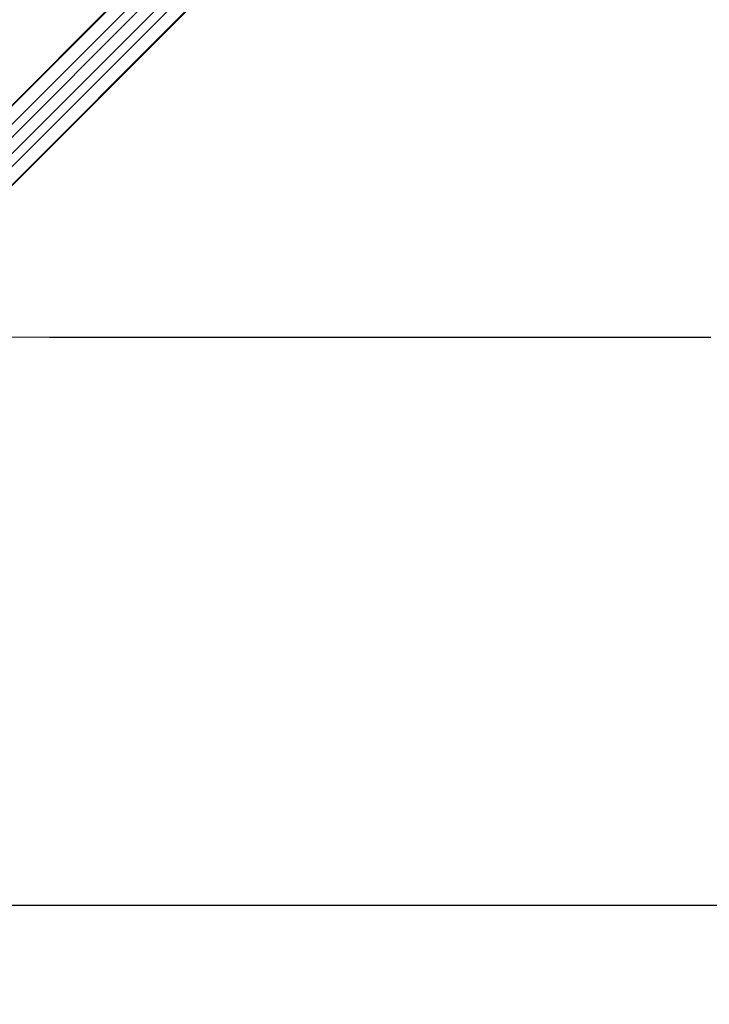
# Model space of a CAD drawing. Header units: millimetres. Extents: x 58489 to 443956, y 19852 to 392375.
# Tile 34 of 66: x 102809 to 131835, y 202462 to 243884. Entities that reach past the tile are written whole.
import ezdxf

# ---------------------------------------------------------------- set-up
doc = ezdxf.new("R2010")
doc.units = ezdxf.units.MM
doc.header["$LTSCALE"] = 50
doc.layers.add('COMPONENT_GEOMETRY', color=7, linetype='Continuous')
doc.styles.add('SLDTEXTSTYLE0', font='TXT', dxfattribs={"width": 0.75})
doc.dimstyles.new('SLDDIMSTYLE1', dxfattribs={"dimtxt": 2500, "dimasz": 165.1, "dimexe": 0, "dimexo": 0.0625, "dimgap": 625, "dimtad": 0, "dimtih": 1, "dimtoh": 1, "dimdec": 1, "dimrnd": 1e-09, "dimzin": 12, "dimdsep": 46, "dimtxsty": 'SLDTEXTSTYLE0', "dimsah": 1, "dimcen": 0.09, "dimadec": 0, "dimazin": 3, "dimtfac": 1, "dimtdec": 1, "dimtofl": 0, "dimtmove": 0, "dimatfit": 3, "dimfxl": 1, "dimfrac": 2, "dimtolj": 1, "dimtzin": 12, "dimarcsym": 0})

# ---------------------------------------------------------------- blocks, each defined once
blk = doc.blocks.new('_D_2')
at = {"layer": 'COMPONENT_GEOMETRY', "color": 7}
for p, q in [((239393, 302940), (239393, 206470)), ((83457, 220256), (83457, 206470)), ((155500, 210229), (154738, 210229)), ((154738, 210229), (154738, 206260)), ((167350, 210229), (168112, 210229)), ((168112, 210229), (168112, 206260)), ((83457, 206628), (153499, 206628)), ((239393, 206628), (169351, 206628)), ((154738, 206260), (155500, 206260)), ((168112, 206260), (167350, 206260))]:
    blk.add_line(p, q, dxfattribs=at)
for points in [[(83457, 206628), (83622, 206603), (83622, 206654)], [(239393, 206628), (239228, 206654), (239228, 206603)]]:
    blk.add_solid(points, dxfattribs=at)
at = {"layer": 'COMPONENT_GEOMETRY', "color": 7, "char_height": 2500, "attachment_point": 1, "style": 'SLDTEXTSTYLE0'}
for s, insert in [('10\'2.78"', (155500, 209483)), ('3118.7', (156345, 205743))]:
    blk.add_mtext(s, dxfattribs=dict(at, insert=insert))

msp = doc.modelspace()

# ---------------------------------------------------------------- linework, layer by layer
at = {"color": 8, "linetype": 'Continuous', "lineweight": 25}
for p, q in [((93137.35, 230907.35), (129161.54, 266931.54)), ((93531.59, 230538.02), (129593.67, 266600.09)), ((94426.09, 229643.52), (130488.11, 265705.54)), ((94795.43, 229249.28), (130849.56, 265303.42)), ((95091.92, 231552), (121519.37, 257979.45)), ((95440.08, 231203.84), (121867.53, 257631.29))]:
    msp.add_line(p, q, dxfattribs=at)
at = {"color": 7, "linetype": 'Continuous', "lineweight": 25}
for p, q in [((93063.86, 230859.07), (123285.74, 261080.94)), ((92990.31, 230799.29), (122891.29, 260700.27)), ((94747.14, 229175.79), (124988.58, 259417.23)), ((102211.7, 236626.57), (124609.46, 259024.33))]:
    msp.add_line(p, q, dxfattribs=at)
at = {"color": 7, "linetype": 'Continuous', "lineweight": 25, "flags": 128}
msp.add_lwpolyline([(96412.46, 230537.85), (97634.1, 230537.29), (99775.72, 230536.31), (101917.35, 230535.32), (104058.98, 230534.32), (106200.6, 230533.32), (108342.23, 230532.32), (110483.86, 230531.31), (112625.48, 230530.29), (114767.11, 230529.27), (116908.74, 230528.24), (119050.36, 230527.21), (121191.99, 230526.17), (123333.61, 230525.13), (125475.24, 230524.08), (127616.87, 230523.02), (129758.49, 230521.96), (131900.12, 230520.89)], dxfattribs=at)

# ---------------------------------------------------------------- dimensions: what is measured, and where the dimension line sits
at = {"layer": 'COMPONENT_GEOMETRY', "color": 7}
dim = msp.add_linear_dim(base=(83457.1, 206628.49), p1=(239392.87, 303003.98), p2=(83457.1, 220319.03), dimstyle='SLDDIMSTYLE1', dxfattribs=at)
dim.commit()
dim.dimension.update_dxf_attribs({"geometry": '_D_2', "text_midpoint": (161424.99, 206628.49), "dimtype": 160})

doc.saveas('drawing.dxf')
